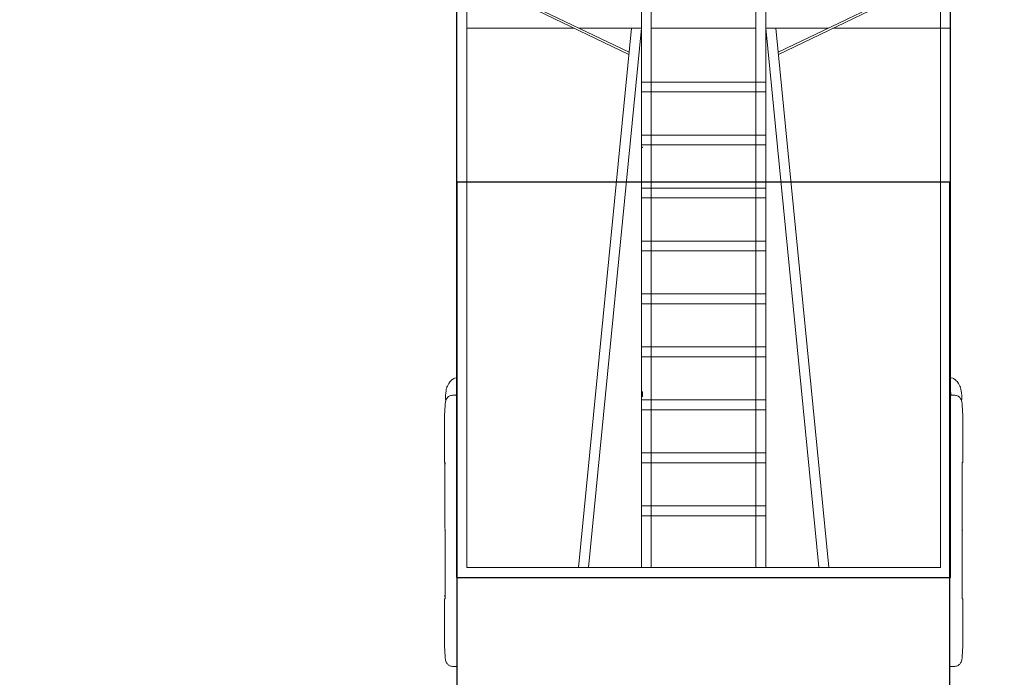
# Model space of a CAD drawing. Header units: millimetres. Extents: x 2204655785 to 2205143108, y 485765510 to 486291538.
# Tile 73 of 156: x 2204997330 to 2205002316, y 486136215 to 486139545. Entities that reach past the tile are written whole.
import ezdxf
from ezdxf.enums import TextEntityAlignment as Align
from ezdxf.lldxf.tags import DXFTag

# ---------------------------------------------------------------- set-up
doc = ezdxf.new("R2010")
doc.units = ezdxf.units.MM
doc.linetypes.add('НЕВИДИМАЯX2', pattern=[19.05, 12.7, -6.35])
for name, color, linetype in [('206ППР Панелевоз', 7, 'Continuous'), ('ППР_Опасная зона от крана', 1, 'Continuous'), ('ППР_Разрез', 5, 'Continuous'), ('ППР_Стрела', 7, 'Continuous')]:
    doc.layers.add(name, color=color, linetype=linetype)
doc.styles.add('ППРк_М1-1', font='GOST_Common Italic.ttf', dxfattribs={"height": 800})
doc.styles.add('ППРк_М1-1кран', font='GOST_Common Italic.ttf', dxfattribs={"width": 0.8, "height": 600})
tags = doc.linetypes.add('опасная зона_Кран', pattern='A,30,-8,4,-8,30,-8,4,-8,30,-8,4,[230,Bbox.shx,S=2.5,R=0,X=0,Y=-10],-6', length=148).pattern_tags.tags
tags[24] = DXFTag(74, 5)

# ---------------------------------------------------------------- blocks, each defined once
blk = doc.blocks.new('*U420')
at = {"layer": 'ППР_Опасная зона от крана', "linetype": 'опасная зона_Кран', "lineweight": 80, "ltscale": 100}
blk.add_arc((29475, 0), 50270, 270, 90, dxfattribs=at)
at = {"layer": 'ППР_Стрела', "linetype": 'НЕВИДИМАЯX2', "lineweight": 50, "ltscale": 100}
blk.add_arc((29475, 0), 38700, 270, 90, dxfattribs=at)
at = {"layer": 'ППР_Стрела', "linetype": 'Continuous', "lineweight": 100}
blk.add_arc((29475, 0), 30700, 270, 90, dxfattribs=at)
at = {"style": 'ППРк_М1-1', "width": 0.8}
for tag, p, height, flags in [('ОПАСНАЯ_ЗОНА', (25480.86, 21929.55), 800, 1), ('ОТЛЕТ_ГРУЗА', (25413.72, 20678.22), 800, 1), ('Кол-во_элементов', (2695.66, -1978.25), 1200, 8)]:
    blk.add_attdef(tag, p, '', height=height, dxfattribs=dict(at, flags=flags))
at = {"style": 'ППРк_М1-1', "width": 0.8, "flags": 8}
blk.add_attdef('МАРКА_КРАНА', text='', height=1200, dxfattribs=at).set_placement((8837.5, 818.17), align=Align.CENTER)
blk.add_attdef('ВЫСОТА', text='', height=1200, dxfattribs=at).set_placement((9134.89, -8454.02), align=Align.MIDDLE_CENTER)
at = {"layer": 'Defpoints', "style": 'ППРк_М1-1', "width": 0.8, "flags": 1}
for tag, p in [('МАКСИМАЛЬНАЯ_ДЛИНА_ГРУЗА', (25470.43, 19233.22)), ('ШИРИНА_ГРУЗА', (25397.01, 17803.51))]:
    blk.add_attdef(tag, p, '', height=800, dxfattribs=at)
at = {"layer": 'ППР_Разрез', "style": 'ППРк_М1-1кран', "width": 0.8, "flags": 8}
for tag, p in [('РАЗРЕЗ2', (-1027.85, 55181.17)), ('РАЗРЕЗ', (-1731.87, -54129.29))]:
    blk.add_attdef(tag, p, '', height=800, dxfattribs=at)
at = {"layer": 'ППР_Стрела', "style": 'ППРк_М1-1кран', "width": 0.8, "flags": 8}
for tag, p in [('ВЫСОТА_КРЮКА_ГОРИЗ', (-19652.89, 21607.87)), ('ГАБАРИТ_СТРЕЛЫ', (-25019.84, 21408.72)), ('ВЫСОТА_КРЮКА_НАКЛ', (-20393.31, 20761.66)), ('ВЫЛЕТ', (-16616.63, 14016.8))]:
    blk.add_attdef(tag, p, '', height=800, rotation=317, dxfattribs=at)
blk = doc.blocks.new('*U53')
blk.add_lwpolyline([(7446.2, 1251.1), (4884, 1251.1), (4884, -1246.3), (7446.2, -1246.3)], close=True)
at = {"layer": '206ППР Панелевоз', "lineweight": 5}
for p, q in [((5909.3, 1297.6), (5903.6, 1294.6)), ((5916.8, 1301), (5909.3, 1297.6)), ((5918, 1302.5), (5916.8, 1301)), ((5916.8, 1301), (5916.8, 1301)), ((5920.5, 1303.9), (5918, 1302.5)), ((5924.9, 1305.1), (5920.5, 1303.8)), ((5920.5, 1303.8), (5920.5, 1303.9)), ((5932.3, 1307), (5924.9, 1305.1)), ((5940.6, 1308.6), (5932.3, 1307)), ((5951, 1310.1), (5940.6, 1308.6)), ((5961.9, 1311.4), (5951, 1310.1)), ((5967.7, 1311.5), (5961.9, 1311.4)), ((5976.9, 1311.2), (5967.7, 1311.5)), ((5971.2, 1298.1), (5969, 1295.4)), ((5973.6, 1300.6), (5971.2, 1298.1)), ((5976.3, 1302.8), (5973.6, 1300.6)), ((5980.3, 1305.5), (5976.3, 1302.8)), ((5991.6, 1310.2), (5976.9, 1311.2)), ((5984.4, 1307.6), (5980.3, 1305.5)), ((5988.7, 1309.4), (5984.4, 1307.6)), ((5993.2, 1310.7), (5988.7, 1309.4)), ((5998, 1311.8), (5993.2, 1310.7)), ((6004.6, 1312.8), (5998, 1311.8)), ((6011.3, 1313.4), (6004.6, 1312.8)), ((6066.2, 1315.9), (6011.3, 1313.4)), ((6303.7, 1315.9), (6066.2, 1315.9)), ((6303.7, 1313.8), (6303.7, 1315.9)), ((6303.7, 1313.7), (6321.2, 1313.8)), ((6303.7, 1313.8), (6974.2, 1313.6)), ((6321.2, 1313.8), (6321.3, 1313.8)), ((6974.3, 1313.7), (6974.2, 1313.7)), ((6974.2, 1313.7), (6974.2, 1313.6)), ((6976.6, 1313.8), (6974.3, 1313.7)), ((6994.1, 1313.7), (6976.6, 1313.8)), ((6994.1, 1315.9), (6994.1, 1313.7)), ((6994.1, 1313.7), (6994.1, 1315.9)), ((6994.1, 1315.9), (7231.7, 1315.9)), ((7231.7, 1315.9), (7286.5, 1313.4)), ((7286.5, 1313.4), (7293.2, 1312.8)), ((7293.2, 1312.8), (7299.8, 1311.8)), ((7299.8, 1311.8), (7304.7, 1310.7)), ((7304.7, 1310.7), (7309.1, 1309.4)), ((7309.1, 1309.4), (7313.4, 1307.6)), ((7313.4, 1307.6), (7317.5, 1305.5)), ((7317.5, 1305.5), (7321.5, 1302.8)), ((7321.5, 1302.8), (7324.2, 1300.6)), ((7324.2, 1300.6), (7326.6, 1298.1)), ((7326.6, 1298.1), (7328.8, 1295.4)), ((5873.5, 1256.1), (5872.9, 1253.7)), ((5876.5, 1265.6), (5873.5, 1256.1)), ((5878.1, 1269), (5876.5, 1265.6)), ((5881.9, 1275.5), (5878.1, 1269)), ((5884.8, 1279.2), (5881.9, 1275.5)), ((5888.7, 1283.5), (5884.8, 1279.2)), ((5893.2, 1287.5), (5888.7, 1283.5)), ((5898.5, 1291.4), (5893.2, 1287.5)), ((5903.6, 1294.6), (5898.5, 1291.4)), ((5942, 1253.7), (5943.5, 1254.2)), ((5943.5, 1254.2), (5951.1, 1255.8)), ((5951.1, 1255.8), (5962.4, 1257.7)), ((5962.5, 1276.1), (5962.4, 1273.1)), ((5962.4, 1273.1), (5962.4, 1253.7)), ((5963, 1280.6), (5962.5, 1276.1)), ((5964, 1285), (5963, 1280.6)), ((5965.6, 1289.3), (5964, 1285)), ((5967.1, 1292.4), (5965.6, 1289.3)), ((5969, 1295.4), (5967.1, 1292.4)), ((7328.8, 1295.4), (7330.7, 1292.4)), ((7330.7, 1292.4), (7332.3, 1289.3)), ((7332.3, 1289.3), (7333.8, 1285)), ((7333.8, 1285), (7334.8, 1280.6)), ((7334.8, 1280.6), (7335.3, 1276.1)), ((7335.3, 1276.1), (7335.4, 1273.1)), ((7335.4, 1273.1), (7335.4, 1253.7)), ((4225.5, 381.4), (3968.7, 918.7)), ((4236.1, 382.4), (3975, 928.7)), ((5970.5, -306.6), (5943.6, -306.6)), ((4225.5, -373.9), (3968.7, -911.3)), ((4236.1, -374.9), (3975, -921.3)), ((5873.5, -1248.6), (5872.9, -1246.3)), ((5942, -1246.3), (5943.5, -1246.7)), ((5943.5, -1246.7), (5951.1, -1248.3)), ((5962.4, -1265.6), (5962.4, -1246.3)), ((7335.4, -1265.6), (7335.4, -1246.3)), ((5876.5, -1258.1), (5873.5, -1248.6)), ((5878.1, -1261.5), (5876.5, -1258.1)), ((5881.9, -1268), (5878.1, -1261.5)), ((5884.8, -1271.7), (5881.9, -1268)), ((5888.7, -1276), (5884.8, -1271.7)), ((5893.2, -1280), (5888.7, -1276)), ((5898.5, -1283.9), (5893.2, -1280)), ((5903.6, -1287.1), (5898.5, -1283.9)), ((5909.3, -1290.1), (5903.6, -1287.1)), ((5916.8, -1293.5), (5909.3, -1290.1)), ((5918, -1295), (5916.8, -1293.5)), ((5916.8, -1293.5), (5916.8, -1293.5)), ((5920.5, -1296.4), (5918, -1295)), ((5924.9, -1297.7), (5920.5, -1296.4)), ((5920.5, -1296.4), (5920.5, -1296.4)), ((5951.1, -1248.3), (5962.4, -1250.2)), ((5962.5, -1268.6), (5962.4, -1265.6)), ((5963, -1273.1), (5962.5, -1268.6)), ((5964, -1277.5), (5963, -1273.1)), ((5965.6, -1281.8), (5964, -1277.5)), ((5967.1, -1284.9), (5965.6, -1281.8)), ((5969, -1287.9), (5967.1, -1284.9)), ((5971.2, -1290.6), (5969, -1287.9)), ((5973.6, -1293.1), (5971.2, -1290.6)), ((5976.3, -1295.3), (5973.6, -1293.1)), ((5980.3, -1298), (5976.3, -1295.3)), ((7317.5, -1298), (7321.5, -1295.3)), ((7321.5, -1295.3), (7324.2, -1293.1)), ((7324.2, -1293.1), (7326.6, -1290.6)), ((7326.6, -1290.6), (7328.8, -1287.9)), ((7328.8, -1287.9), (7330.7, -1284.9)), ((7330.7, -1284.9), (7332.3, -1281.8)), ((7332.3, -1281.8), (7333.8, -1277.5)), ((7333.8, -1277.5), (7334.8, -1273.1)), ((7334.8, -1273.1), (7335.3, -1268.6)), ((7335.3, -1268.6), (7335.4, -1265.6)), ((5932.3, -1299.5), (5924.9, -1297.7)), ((5940.6, -1301.1), (5932.3, -1299.5)), ((5951, -1302.6), (5940.6, -1301.1)), ((5961.9, -1303.9), (5951, -1302.6)), ((5967.7, -1304), (5961.9, -1303.9)), ((5976.9, -1303.7), (5967.7, -1304)), ((5991.6, -1302.7), (5976.9, -1303.7)), ((5984.4, -1300.1), (5980.3, -1298)), ((5988.7, -1301.9), (5984.4, -1300.1)), ((5993.2, -1303.2), (5988.7, -1301.9)), ((5998, -1304.3), (5993.2, -1303.2)), ((6004.6, -1305.3), (5998, -1304.3)), ((6011.3, -1305.9), (6004.6, -1305.3)), ((6066.2, -1308.5), (6011.3, -1305.9)), ((6303.7, -1308.5), (6066.2, -1308.5)), ((6303.7, -1306.2), (6321.2, -1306.3)), ((6303.7, -1306.3), (6974.2, -1306.2)), ((6303.7, -1306.3), (6303.7, -1308.5)), ((6321.2, -1306.3), (6321.3, -1306.3)), ((6974.2, -1306.2), (6974.2, -1304.2)), ((6974.2, -1304.2), (6974.2, -1306.2)), ((6974.3, -1306.2), (6974.2, -1306.2)), ((6974.2, -1306.2), (6994.1, -1306.2)), ((6976.6, -1306.3), (6974.3, -1306.2)), ((6994.1, -1306.2), (6976.6, -1306.3)), ((6994.1, -1306.2), (6994.1, -1308.5)), ((6994.1, -1308.5), (7231.7, -1308.5)), ((7231.7, -1308.5), (7286.5, -1305.9)), ((7286.5, -1305.9), (7293.2, -1305.3)), ((7293.2, -1305.3), (7299.8, -1304.3)), ((7299.8, -1304.3), (7304.7, -1303.2)), ((7304.7, -1303.2), (7309.1, -1301.9)), ((7309.1, -1301.9), (7313.4, -1300.1)), ((7313.4, -1300.1), (7317.5, -1298))]:
    blk.add_line(p, q, dxfattribs=at)
at = {"layer": '206ППР Панелевоз'}
for p, q in [((6884.6, 1253.7), (-8237.8, 1253.7)), ((6884.6, -1246.3), (6884.6, 1253.7)), ((6884.6, -1246.3), (-8237.8, -1246.3))]:
    blk.add_line(p, q, dxfattribs=at)
at = {"layer": '206ППР Панелевоз', "lineweight": 9}
for p, q in [((4104.1, 1253.7), (4104.1, 658.6)), ((6834.6, 1203.7), (-8187.8, 1203.7)), ((6834.6, -1196.3), (6834.6, 1203.7)), ((6833.2, 638.1), (4104.1, 369.4)), ((4104.1, 635.5), (4104.1, 318.7)), ((6833.2, 587.4), (4104.1, 318.7)), ((6834.6, 318.7), (3948.9, 318.7)), ((4376.3, 318.7), (4376.3, -311.3)), ((4426.3, 318.7), (4426.3, -311.3)), ((4644.6, 318.7), (4644.6, -311.3)), ((4694.6, 318.7), (4694.6, -311.3)), ((4912.9, 318.7), (4912.9, -311.3)), ((4962.9, 318.7), (4962.9, -311.3)), ((5181.2, 318.7), (5181.2, -311.3)), ((5231.2, 318.7), (5231.2, -311.3)), ((5449.5, 318.7), (5449.5, -311.3)), ((5499.5, 318.7), (5499.5, -311.3)), ((5717.8, 318.7), (5717.8, -311.3)), ((5767.8, 318.7), (5767.8, -311.3)), ((5986.1, 318.7), (5986.1, -311.3)), ((6036.1, 318.7), (6036.1, -311.3)), ((6254.4, 318.7), (6254.4, -311.3)), ((6304.4, 318.7), (6304.4, -311.3)), ((6522.7, 318.7), (6522.7, -311.3)), ((6572.7, 318.7), (6572.7, -311.3)), ((6834.6, 268.7), (3937, 268.7)), ((4104.1, 268.7), (4104.1, -261.3)), ((4644.6, 268.7), (4426.3, 268.7)), ((4912.9, 268.7), (4694.6, 268.7)), ((5181.2, 268.7), (4962.9, 268.7)), ((5449.5, 268.7), (5231.2, 268.7)), ((5717.8, 268.7), (5499.5, 268.7)), ((5986.1, 268.7), (5767.8, 268.7)), ((6254.4, 268.7), (6036.1, 268.7)), ((6522.7, 268.7), (6304.4, 268.7)), ((6834.6, 268.7), (6572.7, 268.7)), ((3937, -261.3), (6834.6, -261.3)), ((4426.3, -261.3), (4644.6, -261.3)), ((4694.6, -261.3), (4912.9, -261.3)), ((4962.9, -261.3), (5181.2, -261.3)), ((5231.2, -261.3), (5449.5, -261.3)), ((5499.5, -261.3), (5717.8, -261.3)), ((5767.8, -261.3), (5986.1, -261.3)), ((6036.1, -261.3), (6254.4, -261.3)), ((6304.4, -261.3), (6522.7, -261.3)), ((6572.7, -261.3), (6834.6, -261.3)), ((3948.9, -311.3), (6834.6, -311.3)), ((4104.1, -311.3), (4104.1, -628)), ((6834.6, -579.9), (4104.1, -311.3)), ((6834.6, -630.6), (4104.1, -362)), ((4104.1, -651.2), (4104.1, -1196.3)), ((6834.6, -1196.3), (-8187.8, -1196.3))]:
    blk.add_line(p, q, dxfattribs=at)
at = {"layer": '206ППР Панелевоз', "lineweight": 5}
for p in [(6648.9, 1313.7), (4706.6, -306), (4706.6, -306), (6648.9, -1306.2)]:
    blk.add_point(p, dxfattribs=at)

msp = doc.modelspace()

# ---------------------------------------------------------------- block references
at = {"rotation": 270}
msp.add_blockref('*U420', (2205009908.3, 486171614.7), dxfattribs=at)

# ---------------------------------------------------------------- next in the draw order: block references
msp.add_blockref('*U53', (2205000789.9, 486143605.7), dxfattribs=at)

doc.saveas('drawing.dxf')
